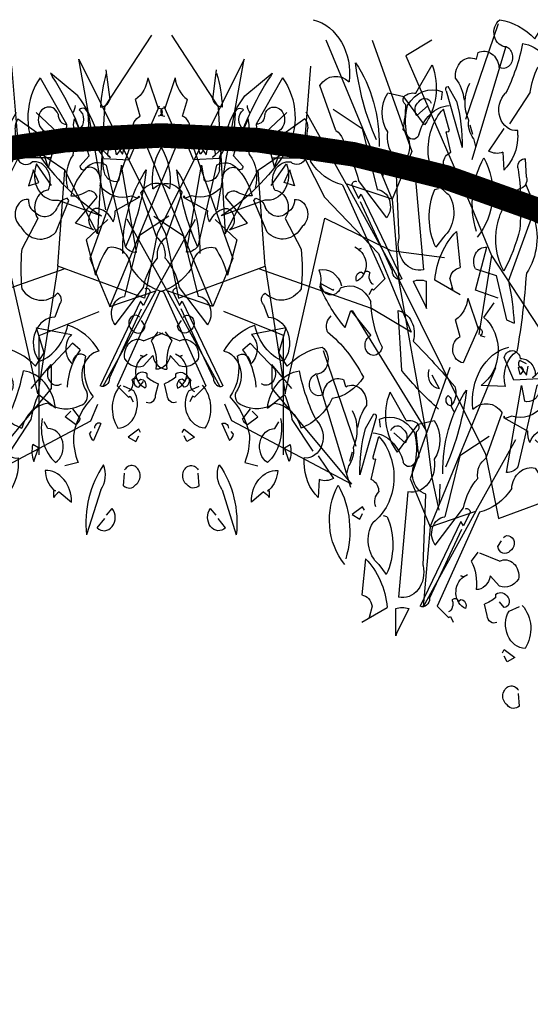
# Model space of a CAD drawing. Header units: metres. Extents: x 104013 to 108981, y 427946 to 428479.
# Tile 219 of 256: x 108873.51 to 108874.56, y 428219.72 to 428221.72. Entities that reach past the tile are written whole.
import ezdxf

# ---------------------------------------------------------------- set-up
doc = ezdxf.new("R2010")
doc.units = ezdxf.units.M
doc.layers.add('N-WE-GR-BOOM-SD', color=90, linetype='Continuous', lineweight=25)

# ---------------------------------------------------------------- blocks, each defined once
blk = doc.blocks.new('PERENLAAN')
at = {"linetype": 'Continuous', "flags": 128}
for points in [[(5.5329, 11.2483, -0.149368), (5.6021, 11.3943, 0.589905), (5.433, 11.525), (5.4176, 11.5711, 0.490158), (5.2485, 11.4712, -1.060547), (5.187, 11.6096, 0.776093), (5.2408, 11.7941, 0.142365), (4.9564, 11.6634), (4.8872, 11.7556), (4.9487, 11.9247), (4.6643, 11.8786, -0.50354), (4.6566, 11.6788, 0.628937), (4.549, 11.7326, -0.265564), (4.4875, 11.4558, -0.169571), (4.6489, 11.1945, -0.119873), (4.6105, 11.01), (4.7181, 10.9869)], [(6.6015, 11.1868), (6.3632, 11.0561), (6.2402, 10.641, 0.621735), (6.1633, 10.4488), (6.3939, 10.7025, -0.145264), (6.5092, 10.9023, -0.318115), (6.5784, 11.0407), (6.7091, 11.3482, 0.4142), (6.4708, 11.3713, -0.3983), (6.7629, 11.7941)], [(5.2101, 11.0561), (5.3331, 10.9023, -0.204086), (5.2178, 10.8947), (5.2101, 10.7717, -0.226822), (5.0948, 11.01), (5.0948, 11.0407, 0.749039), (5.1947, 11.2944, -0.077942), (5.0563, 11.6326, 0.34404), (4.795, 11.379), (4.9333, 11.4712, -0.080353), (4.9948, 11.3021), (5.1639, 11.0868)], [(6.2248, 10.9331, -0.174072), (6.417, 11.5019, -0.088486), (6.2478, 10.9792)], [(6.0249, 11.2713), (6.1556, 11.2944, -0.352936), (6.1556, 11.033, -0.5103), (5.9404, 10.8101), (5.8635, 10.0952, 0.554825), (6.0634, 10.3104), (6.0864, 10.7947, -0.628204), (6.0326, 11.0484, -0.044617), (6.0095, 11.2175, 0.4142), (6.0249, 11.2713, 0.205246), (5.925, 11.2944), (5.7943, 11.4866, 0.298126), (5.8558, 11.0792), (6.0249, 11.2713)], [(7.5504, 11.4299, 0.077118), (7.5043, 11.1993, 0.267303), (7.5811, 11.2531), (7.5504, 11.453)], [(7.1045, 10.6689), (6.9815, 10.8149, 0.598862), (7.1583, 10.5689), (7.512, 10.4613, -0.099014), (6.9815, 10.8995, -0.340195), (7.0123, 11.3992), (7.2275, 11.084), (7.2198, 11.0071)], [(7.1122, 11.4069, -0.076447), (7.412, 10.8688), (7.3351, 10.7996, 0.704712), (7.3813, 10.7842, -0.30159), (7.5504, 10.8073), (7.7041, 10.2538, 0.21463), (7.7964, 10.2153), (7.6734, 10.8073), (7.6503, 10.6996, -0.445358), (7.5273, 10.7765, 0.17659), (7.3198, 11.2762), (7.0968, 11.4299), (7.1122, 11.4069)], [(8.0193, 11.207), (8.15, 10.961, 0.819794), (8.1731, 11.1378), (8.2115, 11.2531, -0.236053), (8.1116, 11.3992), (8.027, 11.1916, 1), (8.0116, 11.1455), (7.9732, 11.1378)], [(5.4868, 11.3636, -0.272202), (5.4945, 11.1099, -0.236053), (5.4561, 10.9869), (5.4407, 10.9331)], [(5.5483, 10.9254, -0.079437), (5.5944, 11.2406), (5.6636, 11.3405, -0.618027), (5.679, 11.3098), (5.5483, 10.9254)], [(5.7173, 11.2508), (5.7096, 11.3046, -0.333328), (5.9941, 11.2123, -0.121552), (6.0018, 11.0201, -0.690201), (5.9018, 11.0125, 0.310577), (5.6558, 11.2123)], [(5.8019, 11.2277, -0.568253), (5.9018, 11.2354, -0.489075), (5.9172, 11.1431), (5.825, 11.2123)], [(5.679, 10.7102, -0.35614), (5.7021, 10.8101, 0.302765), (5.6559, 10.887), (5.6406, 10.8947), (5.679, 11.033, -0.618027), (5.6559, 11.0484), (5.7021, 11.1868, -0.499023), (5.6559, 10.6025, 0.420273), (5.7021, 10.3181), (5.7635, 10.2489, 0.254562), (5.7712, 10.641), (5.7405, 10.6487)], [(6.6538, 10.8431, 0.444092), (6.8076, 11.0583, -0.197815), (6.8306, 11.1198), (7.1151, 10.9507, 0.607483), (7.2842, 11.0814), (7.2919, 11.1198), (7.3303, 11.0506, 0.589737), (7.3303, 11.1813, -0.60791), (7.3995, 11.1583), (7.4149, 10.9584, -0.177399), (7.5302, 10.8508), (7.7377, 10.8431), (7.8146, 10.9968, 0.765594), (7.6839, 10.9891, 0.420074), (7.5609, 10.8738), (7.584, 10.8585), (7.5148, 10.9123)], [(7.2275, 11.084, -0.449051), (7.1583, 11.1532, 1.901016), (7.0892, 11.0302), (7.266, 10.9379, -0.302765), (7.2813, 10.8764, 0.271484), (7.2352, 10.6535)], [(7.2996, 11.2121, -0.173203), (7.2765, 11.1583)], [(6.9781, 11.1637), (7.1549, 11.0253), (7.0781, 10.787, 0.096893), (6.9781, 10.9715, 0.449585), (6.786, 10.8332, -0.175735), (6.5246, 10.6717), (6.1787, 10.0337), (6.2709, 9.9568), (6.2863, 9.9645), (6.3093, 9.9261)], [(7.9391, 10.4601), (8.1774, 10.3294), (8.3004, 9.9143, -0.621735), (8.3772, 9.7221), (8.1466, 9.9758, 0.145264), (8.0313, 10.1756, 0.318115), (7.9621, 10.314), (7.8314, 10.6215, -0.4142), (8.0697, 10.6446, 0.3983), (7.7776, 11.0674)], [(6.8076, 11.0045, -0.203796), (6.823, 10.8585, 0.5), (6.946, 10.8277, -0.634598), (7.0766, 10.6355, 0.605972), (6.9921, 10.4434), (6.8614, 10.2358, 0.057175), (6.8614, 9.9667, 0.421936), (7.1535, 9.936, -0.582718), (7.1689, 9.8591), (7.1305, 9.7746, 0.620148), (6.9921, 9.4901), (7.0075, 9.4748, 0.257812), (7.2381, 9.7208, -0.173203), (7.4918, 9.5439, 0.587067), (7.3918, 9.2672, -0.514618), (7.338, 9.175, -0.232178), (7.0766, 9.1903, 0.29216), (6.8614, 9.0212, -0.185837), (6.6077, 9.2211, -0.198715), (6.354, 9.3671, -0.106171), (6.6462, 9.6746, 0.37854), (6.6154, 9.7823)], [(7.6349, 10.9533), (7.6888, 10.9764, -0.548935), (7.6734, 10.9226), (7.6349, 10.8764), (7.6196, 10.9379)], [(7.6993, 10.9276, 1), (7.6686, 10.8969), (7.6839, 10.8815), (7.6993, 10.9276)], [(5.0794, 10.6487, -0.523941), (5.0256, 10.7255), (5.0333, 10.8485, -0.5), (5.0948, 10.787, 0.072708), (5.0794, 10.3719, 0.077194), (5.2101, 10.0875, 0.423996), (5.0794, 10.6487)], [(5.4253, 10.3181, -0.356445), (5.3715, 10.8562, -0.241074), (5.433, 10.3566)], [(7.8223, 10.5894), (7.6224, 10.4972, -0.162277), (7.6071, 10.4203, 0.291199), (7.461, 10.5125, 0.630219), (7.4456, 10.3665), (7.2996, 10.4126), (7.4764, 10.5894, 0.4142), (7.3918, 10.6278, -0.124695), (7.2611, 10.5971, -0.156006), (7.3918, 10.7893, -0.597885), (7.4994, 10.6663, 0.261948), (7.7531, 10.5971), (7.8069, 10.5817), (7.8146, 10.5971), (7.8223, 10.5894)], [(8.3157, 10.2064, 0.174072), (8.1236, 10.7752, 0.088486), (8.2927, 10.2525)], [(6.4093, 10.6948, -0.535172), (6.4477, 10.6717), (6.3939, 10.5795), (6.3708, 10.6102), (6.0403, 10.0337, 0.523941), (6.1172, 10.0875), (6.3785, 10.5564)], [(6.969, 10.4895, -0.319077), (6.9152, 10.574, 0.777725), (6.8537, 10.3895, 0.455246), (7.1381, 10.3511), (7.2458, 10.5663), (7.2304, 10.5817, 0.25296), (7.1535, 10.5202, -0.489075), (6.969, 10.4895)], [(5.2562, 9.903), (5.4407, 9.9568), (5.3484, 10.2489, -0.618027), (5.4407, 10.1029), (5.2716, 10.0567), (5.187, 9.7569), (5.1255, 9.7339, -0.048447), (5.1716, 10.0183), (4.9718, 10.4719, 0.283707), (5.0256, 10.0721, 0.030441), (5.1024, 9.5417, -0.369919), (5.1947, 9.3034), (5.3946, 9.3111, -0.550293), (5.3715, 9.7723), (5.2869, 9.8723)], [(7.5624, 10.437), (7.3856, 10.2986), (7.4625, 10.0603, -0.096893), (7.5624, 10.2448, -0.449585), (7.7546, 10.1065, 0.175735), (8.0159, 9.945), (8.3619, 9.307), (8.2696, 9.2301), (8.2542, 9.2378), (8.2312, 9.1994)], [(5.5637, 9.9261), (5.7712, 10.026, 0.194931), (5.5944, 10.3566), (5.5637, 10.1106, -0.335129), (5.6482, 10.0337), (5.6252, 9.9568), (5.6329, 9.9722)], [(6.2709, 9.9953, 0.4142), (6.3017, 10.0721, -0.819794), (6.3478, 10.0644), (6.3708, 10.0798, -0.566177), (6.4093, 10.0183, -0.644958), (6.3939, 10.2336), (6.3708, 10.2412), (6.3939, 10.2336), (6.4247, 10.2489)], [(6.5323, 9.9876, -0.384506), (6.7168, 10.0952, 0.195877), (6.7091, 9.9799, -0.073074), (6.5015, 9.7031), (6.4554, 9.8184), (6.294, 9.6493, -1.743393), (6.2017, 9.5725, 0.124786), (6.294, 9.8799, -0.390579), (6.54, 9.9722, 0.76149), (6.7014, 10.0029), (6.6015, 9.9568), (6.5938, 9.9645)], [(5.8481, 9.8492), (5.8404, 9.8338), (5.8404, 10.0183, -0.145767), (5.948, 10.0183), (5.8481, 9.8492)], [(8.1312, 9.9681, 0.535172), (8.0928, 9.945), (8.1466, 9.8528), (8.1697, 9.8835), (8.5002, 9.307, -0.523941), (8.4234, 9.3608), (8.162, 9.8297)], [(4.5028, 9.9107, -0.076447), (4.8026, 9.3726), (4.7258, 9.3034, 0.704712), (4.7719, 9.288, -0.30159), (4.941, 9.3111), (5.0948, 8.7576, 0.21463), (5.187, 8.7192), (5.064, 9.3111), (5.041, 9.2035, -0.445358), (4.918, 9.2803, 0.17659), (4.7104, 9.78), (4.4875, 9.9338), (4.5028, 9.9107)], [(5.4099, 9.7108), (5.5406, 9.4648, 0.819794), (5.5637, 9.6416), (5.6021, 9.7569, -0.236053), (5.5022, 9.903), (5.4176, 9.6955, 1), (5.4023, 9.6493), (5.3638, 9.6416)], [(5.7405, 9.1497, 0.04184), (6.0403, 9.411), (6.071, 9.8184, 0.468109), (5.948, 9.6109, 0.018356), (5.6098, 9.3034, 0.326645), (5.6406, 9.1727, -0.4142), (5.6636, 9.2419, -0.741867), (5.6406, 9.1727), (5.6175, 9.1343)], [(7.8223, 9.7746, 1.182175), (7.7685, 9.6823, 0.588394), (7.8684, 9.7131), (7.8377, 9.7515)], [(4.0445, 9.3469, 0.444092), (4.1982, 9.5622, -0.197815), (4.2213, 9.6237), (4.5057, 9.4545, 0.607483), (4.6748, 9.5852), (4.6825, 9.6237), (4.7209, 9.5545, 0.589737), (4.7209, 9.6852, -0.60791), (4.7901, 9.6621), (4.8055, 9.4622, -0.177399), (4.9208, 9.3546), (5.1284, 9.3469), (5.2052, 9.5007, 0.765594), (5.0746, 9.493, 0.420074), (4.9516, 9.3777), (4.9746, 9.3623), (4.9054, 9.4161)], [(6.3982, 9.0254, 0.149368), (6.329, 9.1715, -0.589905), (6.4982, 9.3021), (6.5135, 9.3483, -0.490158), (6.6826, 9.2483, 1.060547), (6.7441, 9.3867, -0.776093), (6.6903, 9.5712, -0.142365), (6.9748, 9.4405), (7.0439, 9.5328), (6.9824, 9.7019), (7.2669, 9.6558, 0.50354), (7.2746, 9.4559, -0.628937), (7.3822, 9.5097, 0.265564), (7.4437, 9.233, 0.169571), (7.2822, 8.9716, 0.119873), (7.3207, 8.7871), (7.2131, 8.764)], [(8.0299, 9.6746), (8.0837, 9.6131, 0.185669), (8.0452, 9.421, -0.373596), (7.9299, 9.5132), (7.8531, 9.444, -0.302765), (7.6993, 9.4901, -0.609818), (7.8531, 9.6131), (8.0145, 9.6669)], [(5.3297, 8.9639), (5.568, 8.8332), (5.691, 8.4181, -0.621735), (5.7679, 8.2259), (5.5372, 8.4796, 0.145264), (5.4219, 8.6795, 0.318115), (5.3528, 8.8178), (5.2221, 9.1253, -0.4142), (5.4604, 9.1484, 0.3983), (5.1683, 9.5712)], [(7.2304, 9.298, -0.165222), (7.338, 9.5516), (7.2765, 9.5978), (7.0766, 9.421, 0.703232), (7.1843, 9.321)], [(8.2696, 9.2685, -0.4142), (8.2389, 9.3454, 0.819794), (8.1927, 9.3377), (8.1697, 9.3531, 0.566177), (8.1312, 9.2916, 0.644958), (8.1466, 9.5068), (8.1697, 9.5145), (8.1466, 9.5068), (8.1159, 9.5222)], [(5.0256, 9.4571), (5.0794, 9.4802, -0.548935), (5.064, 9.4264), (5.0256, 9.3803), (5.0102, 9.4418)], [(5.0899, 9.4315, 1), (5.0592, 9.4007), (5.0746, 9.3854), (5.0899, 9.4315)], [(5.8174, 9.4187, -0.507782), (5.7328, 9.288), (5.7943, 9.3803)], [(6.7211, 8.8332), (6.5981, 8.6795, 0.204086), (6.7134, 8.6718), (6.7211, 8.5488, 0.226822), (6.8364, 8.7871), (6.8364, 8.8178, -0.749039), (6.7365, 9.0715, 0.077942), (6.8748, 9.4098, -0.34404), (7.1362, 9.1561), (6.9978, 9.2483, 0.080353), (6.9363, 9.0792), (6.7672, 8.864)], [(7.8761, 9.198, 0.535172), (7.953, 9.2441), (7.976, 9.321, -0.069427), (7.8838, 9.3671), (7.8838, 9.3902, 0.38205), (7.7839, 9.3671, 0.608597), (7.8146, 9.298), (7.8531, 9.3364)], [(5.2129, 9.0932), (5.0131, 9.001, -0.162277), (4.9977, 8.9241, 0.291199), (4.8516, 9.0164, 0.630219), (4.8363, 8.8703), (4.6902, 8.9164), (4.867, 9.0932, 0.4142), (4.7824, 9.1317, -0.124695), (4.6518, 9.1009, -0.156006), (4.7824, 9.2931, -0.597885), (4.8901, 9.1701, 0.261948), (5.1437, 9.1009), (5.1976, 9.0856), (5.2052, 9.1009), (5.2129, 9.0932)], [(7.6686, 9.3133, 0.392609), (7.6455, 9.0212, 0.592926), (7.7762, 9.2749), (7.6916, 9.3056)], [(5.7064, 8.7102, 0.174072), (5.5142, 9.2791, 0.088486), (5.6833, 8.7563)], [(5.9062, 9.0485), (5.7756, 9.0715, 0.352936), (5.7756, 8.8102, 0.5103), (5.9908, 8.5872), (6.0677, 7.8723, -0.554825), (5.8678, 8.0876), (5.8447, 8.5719, 0.628204), (5.8985, 8.8255, 0.044617), (5.9216, 8.9946, -0.4142), (5.9062, 9.0485, -0.205246), (6.0062, 9.0715), (6.1369, 9.2637, -0.298126), (6.0754, 8.8563), (5.9062, 9.0485)], [(6.2138, 9.0279), (6.2215, 9.0817, 0.333328), (5.9371, 8.9894, 0.121552), (5.9294, 8.7973, 0.690201), (6.0293, 8.7896, -0.310577), (6.2753, 8.9894)], [(6.3828, 8.7025, 0.079437), (6.3367, 9.0177), (6.2675, 9.1176, 0.618027), (6.2522, 9.0869), (6.3828, 8.7025)], [(6.4443, 9.1407, 0.272202), (6.4367, 8.887, 0.236053), (6.4751, 8.764), (6.4905, 8.7102)], [(7.2765, 9.1519), (7.338, 9.0827, -0.199997), (7.2996, 9.0443), (7.215, 9.0981), (7.2611, 9.1365)], [(6.1293, 9.0048, 0.568253), (6.0293, 9.0125, 0.489075), (6.0139, 8.9203), (6.1062, 8.9894)], [(7.0286, 9.0869, 0.297256), (7.1362, 8.7871, 0.782791), (7.0747, 9.0177), (7.0439, 9.0638)], [(7.4533, 9.0212, -0.5), (7.5071, 9.052), (7.4456, 8.9367, -0.236053), (7.4149, 8.9828), (7.4303, 8.9982)], [(6.2522, 8.4873, 0.35614), (6.2291, 8.5872, -0.302765), (6.2752, 8.6641), (6.2906, 8.6718), (6.2522, 8.8102, 0.618027), (6.2752, 8.8255), (6.2291, 8.9639, 0.499023), (6.2752, 8.3797, -0.420273), (6.2291, 8.0952), (6.1676, 8.0261, -0.254562), (6.1599, 8.4181), (6.1907, 8.4258)], [(4.953, 8.9408), (4.7762, 8.8025), (4.8531, 8.5642, -0.096893), (4.953, 8.7487, -0.449585), (5.1452, 8.6103, 0.175735), (5.4066, 8.4489), (5.7525, 7.8108), (5.6602, 7.7339), (5.6449, 7.7416), (5.6218, 7.7032)], [(6.9594, 8.7948), (6.9978, 8.887), (6.9517, 8.9101, 0.195877), (6.9594, 8.7948)], [(7.5282, 8.7717, -0.305054), (7.5052, 8.6026), (7.3899, 8.2951, -0.208984), (7.5282, 8.7717)], [(7.6993, 8.7368, -1.247314), (7.7916, 8.6369, -0.380188), (7.6916, 8.6292), (7.6993, 8.7137)], [(7.1208, 8.6026), (7.1362, 8.5949), (7.1208, 8.5949), (7.1208, 8.5488, -0.099014), (7.1669, 8.5872), (7.2669, 8.518, 0.428558), (7.0516, 8.7333, 0.211655), (7.1208, 8.6026)], [(6.5058, 8.0952, 0.356445), (6.5596, 8.6333, 0.241074), (6.4982, 8.1337)], [(5.5219, 8.4719, 0.535172), (5.4834, 8.4489), (5.5372, 8.3566), (5.5603, 8.3874), (5.8909, 7.8108, -0.523941), (5.814, 7.8646), (5.5526, 8.3335)], [(7.5532, 8.4293), (7.5994, 8.4754, -0.939438), (7.4764, 8.3447), (7.5379, 8.4062)], [(5.2129, 8.2784, 1.182175), (5.1591, 8.1862, 0.588394), (5.2591, 8.2169), (5.2283, 8.2553)], [(5.4205, 8.1785), (5.4743, 8.117, 0.185669), (5.4359, 7.9248, -0.373596), (5.3206, 8.017), (5.2437, 7.9478, -0.302765), (5.0899, 7.994, -0.609818), (5.2437, 8.117), (5.4051, 8.1708)], [(6.3675, 7.7032), (6.1599, 7.8031, -0.194931), (6.3367, 8.1337), (6.3675, 7.8877, 0.335129), (6.2829, 7.8108), (6.306, 7.7339), (6.2983, 7.7493)], [(5.6602, 7.7724, -0.4142), (5.6295, 7.8493, 0.819794), (5.5834, 7.8416), (5.5603, 7.8569, 0.566177), (5.5219, 7.7954, 0.644958), (5.5372, 8.0107), (5.5603, 8.0184), (5.5372, 8.0107), (5.5065, 8.0261)], [(5.2667, 7.7019, 0.535172), (5.3436, 7.748), (5.3667, 7.8249, -0.069427), (5.2744, 7.871), (5.2744, 7.894, 0.38205), (5.1745, 7.871, 0.608597), (5.2052, 7.8018), (5.2437, 7.8402)], [(5.0592, 7.8172, 0.392609), (5.0361, 7.5251, 0.592926), (5.1668, 7.7787), (5.0822, 7.8095)], [(6.083, 7.6263), (6.0907, 7.6109), (6.0907, 7.7954, 0.145767), (5.9831, 7.7954), (6.083, 7.6263)], [(5.0899, 7.2406, -1.247314), (5.1822, 7.1407, -0.380188), (5.0822, 7.133), (5.0899, 7.2176)]]:
    blk.add_lwpolyline(points, format="xyb", dxfattribs=at)
for points in [[(5.5197, 11.1183), (5.2517, 11.768)], [(5.7958, 11.6543), (6.0069, 11.5487), (5.4709, 10.5174), (5.3085, 10.1925), (5.4141, 9.6566)], [(6.283, 11.6543), (5.9582, 10.899), (6.1206, 10.5742), (6.6566, 11.6543)], [(7.9179, 11.6887), (7.5362, 11.2015), (7.4794, 10.3407), (7.2114, 10.7711)], [(5.1948, 11.6056), (5.4709, 10.8422)], [(8.4539, 10.5031), (8.6731, 11.5263), (7.9666, 10.3407), (7.8611, 9.9021), (7.1545, 10.1214), (6.9921, 9.2525), (6.6673, 10.4462), (6.1313, 10.227), (5.6928, 10.1782)], [(7.1545, 10.1214), (7.2114, 10.7711), (6.8297, 10.9903), (6.781, 11.4776)], [(6.1206, 10.5742), (6.4942, 10.6798), (6.819, 11.167)], [(5.4868, 11.0792), (5.4637, 11.0177)], [(7.4764, 10.92), (7.3226, 10.9353)], [(8.2575, 10.9276), (8.5823, 10.1723), (8.4199, 9.8475), (7.8839, 10.9276)], [(7.1005, 10.8571), (6.8325, 10.8571), (6.6701, 10.5891), (6.2315, 10.2074), (5.9636, 9.6714), (6.2884, 9.8338), (7.206, 10.1018)], [(6.2017, 10.8639), (6.194, 10.7332)], [(6.9536, 10.7662), (6.9152, 10.6663), (6.9998, 10.6893), (6.9536, 10.7739), (6.9536, 10.7662)], [(5.5867, 10.6871), (5.5714, 10.7102), (5.4868, 10.6564), (5.5483, 10.6256), (5.5714, 10.664)], [(5.0324, 10.6798), (4.87, 10.355)], [(6.4942, 10.6798), (6.0638, 10.0301)], [(6.1206, 10.5742), (6.0638, 10.0301)], [(8.4199, 9.8475), (8.0464, 9.9531), (7.7215, 10.4403)], [(5.3085, 10.1925), (4.9268, 9.7053), (4.87, 8.8445), (4.602, 9.2749)], [(5.8445, 9.0069), (6.0638, 10.0301), (5.3573, 8.8445), (5.2517, 8.406), (4.5452, 8.6252), (4.3828, 7.7563), (4.0579, 8.9501), (3.522, 8.7308), (3.0834, 8.6821)], [(8.0464, 9.9531), (8.4768, 9.3034)], [(6.4454, 9.819), (5.8445, 9.0069), (5.7958, 8.6821), (5.7389, 8.4628)], [(7.0043, 8.8386), (7.0043, 9.6507), (7.4915, 9.8131)], [(6.4115, 8.8954), (6.6795, 9.5451)], [(5.6481, 9.4314), (5.973, 8.6762), (5.8105, 8.3513), (5.2746, 9.4314)], [(6.9381, 9.2897), (7.1005, 9.4522), (7.1005, 9.2897), (6.4508, 8.6401), (7.4253, 9.0705), (7.4821, 9.1842)], [(6.7363, 9.3827), (6.4602, 8.6193)], [(7.83, 8.9905), (7.8146, 9.0135), (7.7301, 8.9597), (7.7916, 8.929), (7.8146, 8.9674)], [(5.8105, 8.3513), (5.437, 8.4569), (5.1122, 8.9442)], [(6.4443, 8.8563), (6.4674, 8.7948)], [(5.7294, 8.641), (5.7371, 8.5104)], [(5.437, 8.4569), (5.8674, 7.8073)], [(6.3444, 8.4642), (6.3598, 8.4873), (6.4443, 8.4335), (6.3828, 8.4027), (6.3598, 8.4412)], [(5.8105, 8.3513), (5.8674, 7.8073)], [(5.2206, 7.4943), (5.2052, 7.5174), (5.1207, 7.4636), (5.1822, 7.4328), (5.2052, 7.4712)]]:
    blk.add_lwpolyline(points, dxfattribs=at)

msp = doc.modelspace()

# ---------------------------------------------------------------- linework, layer by layer
at = {"const_width": 0.05, "flags": 128}
msp.add_lwpolyline([(108875.8036, 428217.8883), (108875.8036, 428219.6883, 0.9), (108871.8036, 428219.6883), (108871.8036, 428217.8883)], format="xyb", dxfattribs=at)

# ---------------------------------------------------------------- block references
at = {"layer": 'N-WE-GR-BOOM-SD', "yscale": 0.3, "zscale": 0.5}
for p, xscale in [((108871.8036, 428218.1859), 0.25), ((108875.8036, 428218.1859), -0.25)]:
    msp.add_blockref('PERENLAAN', p, dxfattribs=dict(at, xscale=xscale))

doc.saveas('drawing.dxf')
